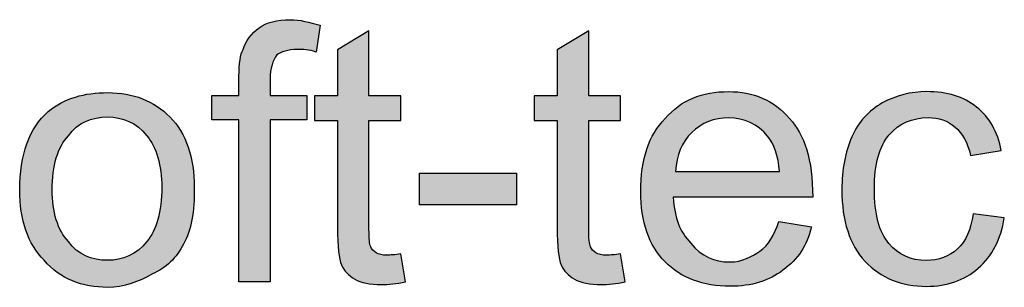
# Model space of a CAD drawing. Header units: inches. Extents: x 0 to 22, y 0 to 17.
# Tile 11 of 40: x 20.2122 to 20.5604, y 2.0421 to 2.1369. Entities that reach past the tile are written whole.
import ezdxf

# ---------------------------------------------------------------- set-up
doc = ezdxf.new("R2010")
doc.units = ezdxf.units.IN
doc.header["$MEASUREMENT"] = 0
doc.layers.add('Layer_1', color=7, linetype='Continuous')

msp = doc.modelspace()

# ---------------------------------------------------------------- hatches: boundary and pattern name
at = {"layer": 'Layer_1', "linetype": 'Continuous'}
h = msp.add_hatch(color=7, dxfattribs=at)
edge = h.paths.add_edge_path()
edge.add_spline(control_points=[(20.28975, 2.04405), (20.28975, 2.04405), (20.30077, 2.04405), (20.30077, 2.04405), (20.30077, 2.04405), (20.30077, 2.1015), (20.30077, 2.1015), (20.30077, 2.1015), (20.31369, 2.1015), (20.31369, 2.1015), (20.31369, 2.1015), (20.31369, 2.11011), (20.31369, 2.11011), (20.31369, 2.11011), (20.30077, 2.11011), (20.30077, 2.11011), (20.30077, 2.11011), (20.30077, 2.11586), (20.30077, 2.11586), (20.30077, 2.11969), (20.30172, 2.12256), (20.30315, 2.12448), (20.30459, 2.12543), (20.30699, 2.12639), (20.31034, 2.12639), (20.31226, 2.12639), (20.31464, 2.12639), (20.31704, 2.12543), (20.31704, 2.12543), (20.31848, 2.135), (20.31848, 2.135), (20.31464, 2.13597), (20.31129, 2.13691), (20.30794, 2.13691), (20.30315, 2.13691), (20.29933, 2.13597), (20.29694, 2.13405), (20.29407, 2.13214), (20.29216, 2.12927), (20.29119, 2.12639), (20.29023, 2.12448), (20.28975, 2.1216), (20.28975, 2.11681), (20.28975, 2.11681), (20.28975, 2.11011), (20.28975, 2.11011), (20.28975, 2.11011), (20.28018, 2.11011), (20.28018, 2.11011), (20.28018, 2.11011), (20.28018, 2.1015), (20.28018, 2.1015), (20.28018, 2.1015), (20.28975, 2.1015), (20.28975, 2.1015), (20.28975, 2.1015), (20.28975, 2.04405), (20.28975, 2.04405)], knot_values=[0, 0, 0, 0, 0.052632, 0.052632, 0.052632, 0.105263, 0.105263, 0.105263, 0.157895, 0.157895, 0.157895, 0.210526, 0.210526, 0.210526, 0.263158, 0.263158, 0.263158, 0.315789, 0.315789, 0.315789, 0.368421, 0.368421, 0.368421, 0.421053, 0.421053, 0.421053, 0.473684, 0.473684, 0.473684, 0.526316, 0.526316, 0.526316, 0.578947, 0.578947, 0.578947, 0.631579, 0.631579, 0.631579, 0.684211, 0.684211, 0.684211, 0.736842, 0.736842, 0.736842, 0.789474, 0.789474, 0.789474, 0.842105, 0.842105, 0.842105, 0.894737, 0.894737, 0.894737, 0.947368, 0.947368, 0.947368, 1, 1, 1, 1], degree=3, periodic=0)
h = msp.add_hatch(color=7, dxfattribs=at)
edge = h.paths.add_edge_path()
edge.add_spline(control_points=[(20.34696, 2.05396), (20.34493, 2.05368), (20.3433, 2.05353), (20.34205, 2.05353), (20.3404, 2.05353), (20.33913, 2.05381), (20.33823, 2.05434), (20.33735, 2.05488), (20.33671, 2.0556), (20.33632, 2.05652), (20.33591, 2.05742), (20.33572, 2.05947), (20.33572, 2.06266), (20.33572, 2.06266), (20.33572, 2.10124), (20.33572, 2.10124), (20.33572, 2.10124), (20.34696, 2.10124), (20.34696, 2.10124), (20.34696, 2.10124), (20.34696, 2.10994), (20.34696, 2.10994), (20.34696, 2.10994), (20.33572, 2.10994), (20.33572, 2.10994), (20.33572, 2.10994), (20.33572, 2.13298), (20.33572, 2.13298), (20.33572, 2.13298), (20.32461, 2.12627), (20.32461, 2.12627), (20.32461, 2.12627), (20.32461, 2.10994), (20.32461, 2.10994), (20.32461, 2.10994), (20.31641, 2.10994), (20.31641, 2.10994), (20.31641, 2.10994), (20.31641, 2.10124), (20.31641, 2.10124), (20.31641, 2.10124), (20.32461, 2.10124), (20.32461, 2.10124), (20.32461, 2.10124), (20.32461, 2.06329), (20.32461, 2.06329), (20.32461, 2.05657), (20.32506, 2.05217), (20.32597, 2.05008), (20.32688, 2.04799), (20.32845, 2.04631), (20.33069, 2.04501), (20.33293, 2.04373), (20.33607, 2.0431), (20.34013, 2.0431), (20.34261, 2.0431), (20.34543, 2.04344), (20.34858, 2.04409), (20.34858, 2.04409), (20.34696, 2.05396), (20.34696, 2.05396)], knot_values=[0, 0, 0, 0, 0.05, 0.05, 0.05, 0.1, 0.1, 0.1, 0.15, 0.15, 0.15, 0.2, 0.2, 0.2, 0.25, 0.25, 0.25, 0.3, 0.3, 0.3, 0.35, 0.35, 0.35, 0.4, 0.4, 0.4, 0.45, 0.45, 0.45, 0.5, 0.5, 0.5, 0.55, 0.55, 0.55, 0.6, 0.6, 0.6, 0.65, 0.65, 0.65, 0.7, 0.7, 0.7, 0.75, 0.75, 0.75, 0.8, 0.8, 0.8, 0.85, 0.85, 0.85, 0.9, 0.9, 0.9, 0.95, 0.95, 0.95, 1, 1, 1, 1], degree=3, periodic=0)
h = msp.add_hatch(color=7, dxfattribs=at)
edge = h.paths.add_edge_path()
edge.add_spline(control_points=[(20.42467, 2.05396), (20.42263, 2.05368), (20.42101, 2.05353), (20.41976, 2.05353), (20.4181, 2.05353), (20.41683, 2.05381), (20.41593, 2.05434), (20.41505, 2.05488), (20.41442, 2.0556), (20.41402, 2.05652), (20.41362, 2.05742), (20.41343, 2.05947), (20.41343, 2.06266), (20.41343, 2.06266), (20.41343, 2.10124), (20.41343, 2.10124), (20.41343, 2.10124), (20.42467, 2.10124), (20.42467, 2.10124), (20.42467, 2.10124), (20.42467, 2.10994), (20.42467, 2.10994), (20.42467, 2.10994), (20.41343, 2.10994), (20.41343, 2.10994), (20.41343, 2.10994), (20.41343, 2.13298), (20.41343, 2.13298), (20.41343, 2.13298), (20.4023, 2.12627), (20.4023, 2.12627), (20.4023, 2.12627), (20.4023, 2.10994), (20.4023, 2.10994), (20.4023, 2.10994), (20.39411, 2.10994), (20.39411, 2.10994), (20.39411, 2.10994), (20.39411, 2.10124), (20.39411, 2.10124), (20.39411, 2.10124), (20.4023, 2.10124), (20.4023, 2.10124), (20.4023, 2.10124), (20.4023, 2.06329), (20.4023, 2.06329), (20.4023, 2.05657), (20.40276, 2.05217), (20.40367, 2.05008), (20.40458, 2.04799), (20.40616, 2.04631), (20.40839, 2.04501), (20.41063, 2.04373), (20.41378, 2.0431), (20.41783, 2.0431), (20.42032, 2.0431), (20.42314, 2.04344), (20.42628, 2.04409), (20.42628, 2.04409), (20.42467, 2.05396), (20.42467, 2.05396)], knot_values=[0, 0, 0, 0, 0.05, 0.05, 0.05, 0.1, 0.1, 0.1, 0.15, 0.15, 0.15, 0.2, 0.2, 0.2, 0.25, 0.25, 0.25, 0.3, 0.3, 0.3, 0.35, 0.35, 0.35, 0.4, 0.4, 0.4, 0.45, 0.45, 0.45, 0.5, 0.5, 0.5, 0.55, 0.55, 0.55, 0.6, 0.6, 0.6, 0.65, 0.65, 0.65, 0.7, 0.7, 0.7, 0.75, 0.75, 0.75, 0.8, 0.8, 0.8, 0.85, 0.85, 0.85, 0.9, 0.9, 0.9, 0.95, 0.95, 0.95, 1, 1, 1, 1], degree=3, periodic=0)
h = msp.add_hatch(color=7, dxfattribs=at)
edge = h.paths.add_edge_path()
edge.add_spline(control_points=[(20.2122, 2.0766), (20.2122, 2.06607), (20.21507, 2.05746), (20.22083, 2.05171), (20.22656, 2.04501), (20.23423, 2.04213), (20.24333, 2.04213), (20.24906, 2.04213), (20.25433, 2.04405), (20.25911, 2.04692), (20.2639, 2.04883), (20.26774, 2.05267), (20.27013, 2.05746), (20.273, 2.06225), (20.27395, 2.06895), (20.27395, 2.07756), (20.27395, 2.08809), (20.27109, 2.09671), (20.26534, 2.10245), (20.2596, 2.1082), (20.25241, 2.11108), (20.24333, 2.11108), (20.23519, 2.11108), (20.228, 2.10915), (20.22226, 2.10436), (20.21556, 2.09863), (20.2122, 2.08905), (20.2122, 2.0766)], knot_values=[0, 0, 0, 0, 0.111111, 0.111111, 0.111111, 0.222222, 0.222222, 0.222222, 0.333333, 0.333333, 0.333333, 0.444444, 0.444444, 0.444444, 0.555556, 0.555556, 0.555556, 0.666667, 0.666667, 0.666667, 0.777778, 0.777778, 0.777778, 0.888889, 0.888889, 0.888889, 1, 1, 1, 1], degree=3, periodic=0)
edge = h.paths.add_edge_path()
edge.add_spline(control_points=[(20.2237, 2.0766), (20.2237, 2.06895), (20.22561, 2.06225), (20.22944, 2.05841), (20.23279, 2.05362), (20.23758, 2.05171), (20.24333, 2.05171), (20.24859, 2.05171), (20.25338, 2.05362), (20.2572, 2.05841), (20.26055, 2.06225), (20.26246, 2.06895), (20.26246, 2.07756), (20.26246, 2.08522), (20.26055, 2.09193), (20.2572, 2.09575), (20.25338, 2.10054), (20.24859, 2.10245), (20.24333, 2.10245), (20.23758, 2.10245), (20.23279, 2.10054), (20.22944, 2.09575), (20.22561, 2.09193), (20.2237, 2.08522), (20.2237, 2.0766)], knot_values=[0, 0, 0, 0, 0.125, 0.125, 0.125, 0.25, 0.25, 0.25, 0.375, 0.375, 0.375, 0.5, 0.5, 0.5, 0.625, 0.625, 0.625, 0.75, 0.75, 0.75, 0.875, 0.875, 0.875, 1, 1, 1, 1], degree=3, periodic=0)
h = msp.add_hatch(color=7, dxfattribs=at)
edge = h.paths.add_edge_path()
edge.add_spline(control_points=[(20.47396, 2.05495), (20.47108, 2.05304), (20.46773, 2.05113), (20.46342, 2.05113), (20.45768, 2.05113), (20.45337, 2.05304), (20.44954, 2.05783), (20.44571, 2.06165), (20.44379, 2.06644), (20.44332, 2.0741), (20.44332, 2.0741), (20.49262, 2.0741), (20.49262, 2.0741), (20.49262, 2.0875), (20.48975, 2.09612), (20.48448, 2.10187), (20.47873, 2.10857), (20.47156, 2.11144), (20.46295, 2.11144), (20.45337, 2.11144), (20.44618, 2.10857), (20.44044, 2.10187), (20.43469, 2.09612), (20.43183, 2.0875), (20.43183, 2.07602), (20.43183, 2.06548), (20.43469, 2.05686), (20.44044, 2.05113), (20.44618, 2.04538), (20.45384, 2.0425), (20.46342, 2.0425), (20.47108, 2.0425), (20.47731, 2.04443), (20.4821, 2.04825), (20.48736, 2.05208), (20.49071, 2.05686), (20.49215, 2.06356), (20.49215, 2.06356), (20.48066, 2.06548), (20.48066, 2.06548), (20.47922, 2.0607), (20.47682, 2.05686), (20.47396, 2.05495)], knot_values=[0, 0, 0, 0, 0.071429, 0.071429, 0.071429, 0.142857, 0.142857, 0.142857, 0.214286, 0.214286, 0.214286, 0.285714, 0.285714, 0.285714, 0.357143, 0.357143, 0.357143, 0.428571, 0.428571, 0.428571, 0.5, 0.5, 0.5, 0.571429, 0.571429, 0.571429, 0.642857, 0.642857, 0.642857, 0.714286, 0.714286, 0.714286, 0.785714, 0.785714, 0.785714, 0.857143, 0.857143, 0.857143, 0.928571, 0.928571, 0.928571, 1, 1, 1, 1], degree=3, periodic=0)
edge = h.paths.add_edge_path()
edge.add_spline(control_points=[(20.44988, 2.09698), (20.44638, 2.09354), (20.44444, 2.08894), (20.44408, 2.08319), (20.44408, 2.08319), (20.4809, 2.08319), (20.4809, 2.08319), (20.48041, 2.08874), (20.479, 2.0929), (20.47668, 2.09567), (20.47312, 2.09998), (20.46851, 2.10214), (20.46284, 2.10214), (20.4577, 2.10214), (20.45338, 2.1004), (20.44988, 2.09698)], knot_values=[0, 0, 0, 0, 0.2, 0.2, 0.2, 0.4, 0.4, 0.4, 0.6, 0.6, 0.6, 0.8, 0.8, 0.8, 1, 1, 1, 1], degree=3, periodic=0)
h = msp.add_hatch(color=7, dxfattribs=at)
edge = h.paths.add_edge_path()
edge.add_spline(control_points=[(20.5494, 2.06812), (20.5486, 2.06255), (20.54674, 2.0584), (20.54381, 2.05571), (20.54087, 2.05301), (20.53719, 2.05167), (20.53281, 2.05167), (20.52736, 2.05167), (20.52291, 2.05368), (20.51952, 2.05769), (20.51613, 2.06171), (20.51443, 2.06815), (20.51443, 2.07701), (20.51443, 2.08574), (20.51618, 2.09214), (20.51971, 2.09617), (20.52323, 2.10021), (20.52781, 2.10223), (20.53345, 2.10223), (20.53716, 2.10223), (20.54032, 2.10112), (20.54296, 2.09887), (20.5456, 2.09663), (20.54743, 2.09331), (20.54846, 2.08887), (20.54846, 2.08887), (20.55933, 2.09054), (20.55933, 2.09054), (20.55804, 2.09723), (20.55514, 2.10237), (20.55056, 2.10599), (20.54602, 2.10961), (20.54017, 2.11143), (20.53299, 2.11143), (20.52733, 2.11143), (20.52207, 2.1101), (20.51724, 2.10741), (20.51244, 2.10474), (20.50884, 2.10074), (20.50647, 2.0954), (20.50411, 2.09005), (20.50294, 2.08381), (20.50294, 2.07671), (20.50294, 2.06568), (20.50568, 2.05722), (20.51115, 2.05133), (20.51666, 2.04543), (20.52391, 2.04247), (20.53293, 2.04247), (20.54015, 2.04247), (20.54622, 2.04462), (20.55116, 2.0489), (20.55611, 2.05319), (20.55919, 2.05913), (20.56038, 2.0667), (20.56038, 2.0667), (20.5494, 2.06812), (20.5494, 2.06812)], knot_values=[0, 0, 0, 0, 0.052632, 0.052632, 0.052632, 0.105263, 0.105263, 0.105263, 0.157895, 0.157895, 0.157895, 0.210526, 0.210526, 0.210526, 0.263158, 0.263158, 0.263158, 0.315789, 0.315789, 0.315789, 0.368421, 0.368421, 0.368421, 0.421053, 0.421053, 0.421053, 0.473684, 0.473684, 0.473684, 0.526316, 0.526316, 0.526316, 0.578947, 0.578947, 0.578947, 0.631579, 0.631579, 0.631579, 0.684211, 0.684211, 0.684211, 0.736842, 0.736842, 0.736842, 0.789474, 0.789474, 0.789474, 0.842105, 0.842105, 0.842105, 0.894737, 0.894737, 0.894737, 0.947368, 0.947368, 0.947368, 1, 1, 1, 1], degree=3, periodic=0)
msp.add_hatch(color=7, dxfattribs=at).paths.add_polyline_path([(20.35354, 2.0713), (20.3879, 2.0713), (20.3879, 2.08254), (20.35354, 2.08254)])

# ---------------------------------------------------------------- linework, layer by layer
at = {"layer": 'Layer_1', "color": 7, "linetype": 'Continuous'}
for p, q in [((20.35354, 2.08254), (20.3879, 2.08254)), ((20.35354, 2.0713), (20.35354, 2.08254)), ((20.3879, 2.08254), (20.3879, 2.0713)), ((20.3879, 2.0713), (20.35354, 2.0713))]:
    msp.add_line(p, q, dxfattribs=at)
for points, knots in [([(20.28975, 2.04405), (20.28975, 2.04405), (20.30077, 2.04405), (20.30077, 2.04405), (20.30077, 2.04405), (20.30077, 2.1015), (20.30077, 2.1015), (20.30077, 2.1015), (20.31369, 2.1015), (20.31369, 2.1015), (20.31369, 2.1015), (20.31369, 2.11011), (20.31369, 2.11011), (20.31369, 2.11011), (20.30077, 2.11011), (20.30077, 2.11011), (20.30077, 2.11011), (20.30077, 2.11586), (20.30077, 2.11586), (20.30077, 2.11969), (20.30172, 2.12256), (20.30315, 2.12448), (20.30459, 2.12543), (20.30699, 2.12639), (20.31034, 2.12639), (20.31226, 2.12639), (20.31464, 2.12639), (20.31704, 2.12543), (20.31704, 2.12543), (20.31848, 2.135), (20.31848, 2.135), (20.31464, 2.13597), (20.31129, 2.13691), (20.30794, 2.13691), (20.30315, 2.13691), (20.29933, 2.13597), (20.29694, 2.13405), (20.29407, 2.13214), (20.29216, 2.12927), (20.29119, 2.12639), (20.29023, 2.12448), (20.28975, 2.1216), (20.28975, 2.11681), (20.28975, 2.11681), (20.28975, 2.11011), (20.28975, 2.11011), (20.28975, 2.11011), (20.28018, 2.11011), (20.28018, 2.11011), (20.28018, 2.11011), (20.28018, 2.1015), (20.28018, 2.1015), (20.28018, 2.1015), (20.28975, 2.1015), (20.28975, 2.1015), (20.28975, 2.1015), (20.28975, 2.04405), (20.28975, 2.04405)], [0, 0, 0, 0, 0.052632, 0.052632, 0.052632, 0.105263, 0.105263, 0.105263, 0.157895, 0.157895, 0.157895, 0.210526, 0.210526, 0.210526, 0.263158, 0.263158, 0.263158, 0.315789, 0.315789, 0.315789, 0.368421, 0.368421, 0.368421, 0.421053, 0.421053, 0.421053, 0.473684, 0.473684, 0.473684, 0.526316, 0.526316, 0.526316, 0.578947, 0.578947, 0.578947, 0.631579, 0.631579, 0.631579, 0.684211, 0.684211, 0.684211, 0.736842, 0.736842, 0.736842, 0.789474, 0.789474, 0.789474, 0.842105, 0.842105, 0.842105, 0.894737, 0.894737, 0.894737, 0.947368, 0.947368, 0.947368, 1, 1, 1, 1]), ([(20.34696, 2.05396), (20.34696, 2.05396), (20.34858, 2.04409), (20.34858, 2.04409), (20.34543, 2.04344), (20.34261, 2.0431), (20.34013, 2.0431), (20.33607, 2.0431), (20.33293, 2.04373), (20.33069, 2.04501), (20.32845, 2.04631), (20.32688, 2.04799), (20.32597, 2.05008), (20.32506, 2.05217), (20.32461, 2.05657), (20.32461, 2.06329), (20.32461, 2.06329), (20.32461, 2.10124), (20.32461, 2.10124), (20.32461, 2.10124), (20.31641, 2.10124), (20.31641, 2.10124), (20.31641, 2.10124), (20.31641, 2.10994), (20.31641, 2.10994), (20.31641, 2.10994), (20.32461, 2.10994), (20.32461, 2.10994), (20.32461, 2.10994), (20.32461, 2.12627), (20.32461, 2.12627), (20.32461, 2.12627), (20.33572, 2.13298), (20.33572, 2.13298), (20.33572, 2.13298), (20.33572, 2.10994), (20.33572, 2.10994), (20.33572, 2.10994), (20.34696, 2.10994), (20.34696, 2.10994), (20.34696, 2.10994), (20.34696, 2.10124), (20.34696, 2.10124), (20.34696, 2.10124), (20.33572, 2.10124), (20.33572, 2.10124), (20.33572, 2.10124), (20.33572, 2.06266), (20.33572, 2.06266), (20.33572, 2.05947), (20.33591, 2.05742), (20.33632, 2.05652), (20.33671, 2.0556), (20.33735, 2.05488), (20.33823, 2.05434), (20.33913, 2.05381), (20.3404, 2.05353), (20.34205, 2.05353), (20.3433, 2.05353), (20.34493, 2.05368), (20.34696, 2.05396)], [0, 0, 0, 0, 0.05, 0.05, 0.05, 0.1, 0.1, 0.1, 0.15, 0.15, 0.15, 0.2, 0.2, 0.2, 0.25, 0.25, 0.25, 0.3, 0.3, 0.3, 0.35, 0.35, 0.35, 0.4, 0.4, 0.4, 0.45, 0.45, 0.45, 0.5, 0.5, 0.5, 0.55, 0.55, 0.55, 0.6, 0.6, 0.6, 0.65, 0.65, 0.65, 0.7, 0.7, 0.7, 0.75, 0.75, 0.75, 0.8, 0.8, 0.8, 0.85, 0.85, 0.85, 0.9, 0.9, 0.9, 0.95, 0.95, 0.95, 1, 1, 1, 1]), ([(20.42467, 2.05396), (20.42467, 2.05396), (20.42628, 2.04409), (20.42628, 2.04409), (20.42314, 2.04344), (20.42032, 2.0431), (20.41783, 2.0431), (20.41378, 2.0431), (20.41063, 2.04373), (20.40839, 2.04501), (20.40616, 2.04631), (20.40458, 2.04799), (20.40367, 2.05008), (20.40276, 2.05217), (20.4023, 2.05657), (20.4023, 2.06329), (20.4023, 2.06329), (20.4023, 2.10124), (20.4023, 2.10124), (20.4023, 2.10124), (20.39411, 2.10124), (20.39411, 2.10124), (20.39411, 2.10124), (20.39411, 2.10994), (20.39411, 2.10994), (20.39411, 2.10994), (20.4023, 2.10994), (20.4023, 2.10994), (20.4023, 2.10994), (20.4023, 2.12627), (20.4023, 2.12627), (20.4023, 2.12627), (20.41343, 2.13298), (20.41343, 2.13298), (20.41343, 2.13298), (20.41343, 2.10994), (20.41343, 2.10994), (20.41343, 2.10994), (20.42467, 2.10994), (20.42467, 2.10994), (20.42467, 2.10994), (20.42467, 2.10124), (20.42467, 2.10124), (20.42467, 2.10124), (20.41343, 2.10124), (20.41343, 2.10124), (20.41343, 2.10124), (20.41343, 2.06266), (20.41343, 2.06266), (20.41343, 2.05947), (20.41362, 2.05742), (20.41402, 2.05652), (20.41442, 2.0556), (20.41505, 2.05488), (20.41593, 2.05434), (20.41683, 2.05381), (20.4181, 2.05353), (20.41976, 2.05353), (20.42101, 2.05353), (20.42263, 2.05368), (20.42467, 2.05396)], [0, 0, 0, 0, 0.05, 0.05, 0.05, 0.1, 0.1, 0.1, 0.15, 0.15, 0.15, 0.2, 0.2, 0.2, 0.25, 0.25, 0.25, 0.3, 0.3, 0.3, 0.35, 0.35, 0.35, 0.4, 0.4, 0.4, 0.45, 0.45, 0.45, 0.5, 0.5, 0.5, 0.55, 0.55, 0.55, 0.6, 0.6, 0.6, 0.65, 0.65, 0.65, 0.7, 0.7, 0.7, 0.75, 0.75, 0.75, 0.8, 0.8, 0.8, 0.85, 0.85, 0.85, 0.9, 0.9, 0.9, 0.95, 0.95, 0.95, 1, 1, 1, 1]), ([(20.2122, 2.0766), (20.2122, 2.06607), (20.21507, 2.05746), (20.22083, 2.05171), (20.22656, 2.04501), (20.23423, 2.04213), (20.24333, 2.04213), (20.24906, 2.04213), (20.25433, 2.04405), (20.25911, 2.04692), (20.2639, 2.04883), (20.26774, 2.05267), (20.27013, 2.05746), (20.273, 2.06225), (20.27395, 2.06895), (20.27395, 2.07756), (20.27395, 2.08809), (20.27109, 2.09671), (20.26534, 2.10245), (20.2596, 2.1082), (20.25241, 2.11108), (20.24333, 2.11108), (20.23519, 2.11108), (20.228, 2.10915), (20.22226, 2.10436), (20.21556, 2.09863), (20.2122, 2.08905), (20.2122, 2.0766)], [0, 0, 0, 0, 0.111111, 0.111111, 0.111111, 0.222222, 0.222222, 0.222222, 0.333333, 0.333333, 0.333333, 0.444444, 0.444444, 0.444444, 0.555556, 0.555556, 0.555556, 0.666667, 0.666667, 0.666667, 0.777778, 0.777778, 0.777778, 0.888889, 0.888889, 0.888889, 1, 1, 1, 1]), ([(20.47396, 2.05495), (20.47108, 2.05304), (20.46773, 2.05113), (20.46342, 2.05113), (20.45768, 2.05113), (20.45337, 2.05304), (20.44954, 2.05783), (20.44571, 2.06165), (20.44379, 2.06644), (20.44332, 2.0741), (20.44332, 2.0741), (20.49262, 2.0741), (20.49262, 2.0741), (20.49262, 2.0875), (20.48975, 2.09612), (20.48448, 2.10187), (20.47873, 2.10857), (20.47156, 2.11144), (20.46295, 2.11144), (20.45337, 2.11144), (20.44618, 2.10857), (20.44044, 2.10187), (20.43469, 2.09612), (20.43183, 2.0875), (20.43183, 2.07602), (20.43183, 2.06548), (20.43469, 2.05686), (20.44044, 2.05113), (20.44618, 2.04538), (20.45384, 2.0425), (20.46342, 2.0425), (20.47108, 2.0425), (20.47731, 2.04443), (20.4821, 2.04825), (20.48736, 2.05208), (20.49071, 2.05686), (20.49215, 2.06356), (20.49215, 2.06356), (20.48066, 2.06548), (20.48066, 2.06548), (20.47922, 2.0607), (20.47682, 2.05686), (20.47396, 2.05495)], [0, 0, 0, 0, 0.071429, 0.071429, 0.071429, 0.142857, 0.142857, 0.142857, 0.214286, 0.214286, 0.214286, 0.285714, 0.285714, 0.285714, 0.357143, 0.357143, 0.357143, 0.428571, 0.428571, 0.428571, 0.5, 0.5, 0.5, 0.571429, 0.571429, 0.571429, 0.642857, 0.642857, 0.642857, 0.714286, 0.714286, 0.714286, 0.785714, 0.785714, 0.785714, 0.857143, 0.857143, 0.857143, 0.928571, 0.928571, 0.928571, 1, 1, 1, 1]), ([(20.5494, 2.06812), (20.5494, 2.06812), (20.56038, 2.0667), (20.56038, 2.0667), (20.55919, 2.05913), (20.55611, 2.05319), (20.55116, 2.0489), (20.54622, 2.04462), (20.54015, 2.04247), (20.53293, 2.04247), (20.52391, 2.04247), (20.51666, 2.04543), (20.51115, 2.05133), (20.50568, 2.05722), (20.50294, 2.06568), (20.50294, 2.07671), (20.50294, 2.08381), (20.50411, 2.09005), (20.50647, 2.0954), (20.50884, 2.10074), (20.51244, 2.10474), (20.51724, 2.10741), (20.52207, 2.1101), (20.52733, 2.11143), (20.53299, 2.11143), (20.54017, 2.11143), (20.54602, 2.10961), (20.55056, 2.10599), (20.55514, 2.10237), (20.55804, 2.09723), (20.55933, 2.09054), (20.55933, 2.09054), (20.54846, 2.08887), (20.54846, 2.08887), (20.54743, 2.09331), (20.5456, 2.09663), (20.54296, 2.09887), (20.54032, 2.10112), (20.53716, 2.10223), (20.53345, 2.10223), (20.52781, 2.10223), (20.52323, 2.10021), (20.51971, 2.09617), (20.51618, 2.09214), (20.51443, 2.08574), (20.51443, 2.07701), (20.51443, 2.06815), (20.51613, 2.06171), (20.51952, 2.05769), (20.52291, 2.05368), (20.52736, 2.05167), (20.53281, 2.05167), (20.53719, 2.05167), (20.54087, 2.05301), (20.54381, 2.05571), (20.54674, 2.0584), (20.5486, 2.06255), (20.5494, 2.06812)], [0, 0, 0, 0, 0.052632, 0.052632, 0.052632, 0.105263, 0.105263, 0.105263, 0.157895, 0.157895, 0.157895, 0.210526, 0.210526, 0.210526, 0.263158, 0.263158, 0.263158, 0.315789, 0.315789, 0.315789, 0.368421, 0.368421, 0.368421, 0.421053, 0.421053, 0.421053, 0.473684, 0.473684, 0.473684, 0.526316, 0.526316, 0.526316, 0.578947, 0.578947, 0.578947, 0.631579, 0.631579, 0.631579, 0.684211, 0.684211, 0.684211, 0.736842, 0.736842, 0.736842, 0.789474, 0.789474, 0.789474, 0.842105, 0.842105, 0.842105, 0.894737, 0.894737, 0.894737, 0.947368, 0.947368, 0.947368, 1, 1, 1, 1]), ([(20.2237, 2.0766), (20.2237, 2.06895), (20.22561, 2.06225), (20.22944, 2.05841), (20.23279, 2.05362), (20.23758, 2.05171), (20.24333, 2.05171), (20.24859, 2.05171), (20.25338, 2.05362), (20.2572, 2.05841), (20.26055, 2.06225), (20.26246, 2.06895), (20.26246, 2.07756), (20.26246, 2.08522), (20.26055, 2.09193), (20.2572, 2.09575), (20.25338, 2.10054), (20.24859, 2.10245), (20.24333, 2.10245), (20.23758, 2.10245), (20.23279, 2.10054), (20.22944, 2.09575), (20.22561, 2.09193), (20.2237, 2.08522), (20.2237, 2.0766)], [0, 0, 0, 0, 0.125, 0.125, 0.125, 0.25, 0.25, 0.25, 0.375, 0.375, 0.375, 0.5, 0.5, 0.5, 0.625, 0.625, 0.625, 0.75, 0.75, 0.75, 0.875, 0.875, 0.875, 1, 1, 1, 1]), ([(20.44988, 2.09698), (20.45338, 2.1004), (20.4577, 2.10214), (20.46284, 2.10214), (20.46851, 2.10214), (20.47312, 2.09998), (20.47668, 2.09567), (20.479, 2.0929), (20.48041, 2.08874), (20.4809, 2.08319), (20.4809, 2.08319), (20.44408, 2.08319), (20.44408, 2.08319), (20.44444, 2.08894), (20.44638, 2.09354), (20.44988, 2.09698)], [0, 0, 0, 0, 0.2, 0.2, 0.2, 0.4, 0.4, 0.4, 0.6, 0.6, 0.6, 0.8, 0.8, 0.8, 1, 1, 1, 1])]:
    msp.add_open_spline(points, degree=3, knots=knots, dxfattribs=at)

doc.saveas('drawing.dxf')
